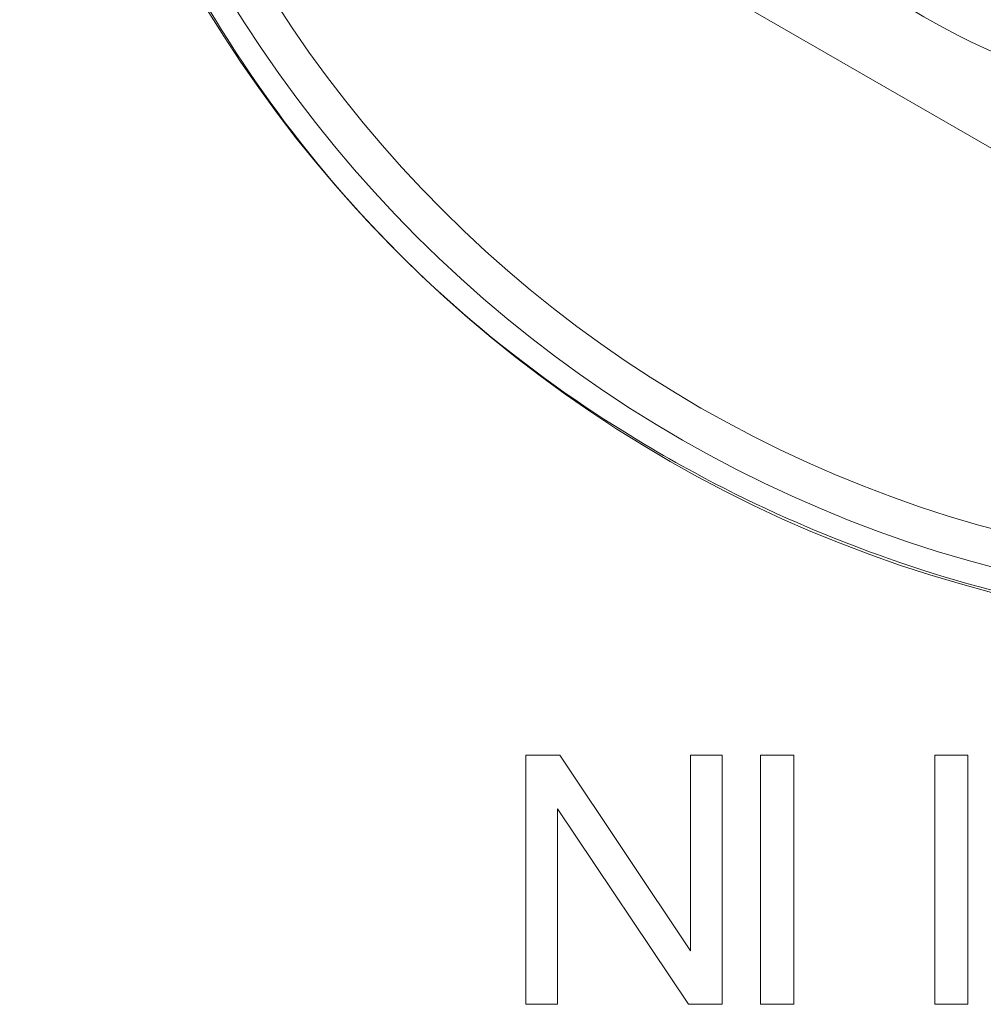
# Model space of a CAD drawing. Header units: millimetres. Extents: x 3925 to 5043, y -86 to 778.
# Tile 69 of 256: x 4291.51 to 4293.46, y -10.04 to -8.04. Entities that reach past the tile are written whole.
import ezdxf

# ---------------------------------------------------------------- set-up
doc = ezdxf.new("R2010")
doc.units = ezdxf.units.MM
doc.header["$LTSCALE"] = 46.255
for name, color, linetype in [('61-8RRB5G101DXF_CONTINUOUS_LINE', 7, 'CONTINUOUS'), ('BNC_75_-BLR-DXF_CONTINUOUS_LINE', 7, 'CONTINUOUS'), ('H30K-IO-LABEDXF_CONTINUOUS_LINE', 7, 'CONTINUOUS'), ('H30K-REAR-CODXF_CONTINUOUS_LINE', 7, 'CONTINUOUS'), ('LABEL-IO-H30DXF_CONTINUOUS_LINE', 7, 'CONTINUOUS')]:
    doc.layers.add(name, color=color, linetype=linetype)

msp = doc.modelspace()

# ---------------------------------------------------------------- linework, layer by layer
at = {"layer": '61-8RRB5G101DXF_CONTINUOUS_LINE', "color": 7, "linetype": 'Continuous', "lineweight": 0}
msp.add_line((4292.3838, -7.6718), (4294.1338, -8.6821), dxfattribs=at)
at = {"layer": 'BNC_75_-BLR-DXF_CONTINUOUS_LINE', "color": 7, "linetype": 'Continuous', "lineweight": 0}
msp.add_arc((4294.1338, -6.6614), 1.5875, 206.1507, 333.8493, dxfattribs=at)
at = {"layer": 'H30K-IO-LABEDXF_CONTINUOUS_LINE', "color": 7, "linetype": 'Continuous', "lineweight": 0}
for p, q in [((4291.9739, -8.1493), (4291.9614, -8.1307)), ((4291.9866, -8.1678), (4291.9739, -8.1493)), ((4292.5134, -8.7251), (4292.484, -8.7019)), ((4292.5345, -10.0389), (4292.5345, -9.5337)), ((4292.5345, -9.5337), (4292.6032, -9.5337)), ((4292.6032, -9.5337), (4292.8683, -9.9303)), ((4292.8683, -9.9303), (4292.8683, -9.5337)), ((4292.8683, -9.5337), (4292.9325, -9.5337)), ((4292.9325, -9.5337), (4292.9325, -10.0389)), ((4293.0103, -10.0389), (4293.0103, -9.5337)), ((4293.0103, -9.5337), (4293.0773, -9.5337)), ((4293.0773, -9.5337), (4293.0773, -10.0389)), ((4293.3631, -10.0389), (4293.3631, -9.5337)), ((4293.3631, -9.5337), (4293.4301, -9.5337)), ((4293.4301, -9.5337), (4293.4301, -10.0389)), ((4292.5987, -9.6424), (4292.5987, -10.0389)), ((4292.8638, -10.0389), (4292.5987, -9.6424)), ((4292.5987, -10.0389), (4292.5345, -10.0389)), ((4292.9325, -10.0389), (4292.8638, -10.0389)), ((4293.0773, -10.0389), (4293.0103, -10.0389)), ((4293.4301, -10.0389), (4293.3631, -10.0389))]:
    msp.add_line(p, q, dxfattribs=at)
for points in [[(4291.943, -8.1027), (4291.9303, -8.083), (4291.9179, -8.0633), (4291.9056, -8.0434), (4291.8935, -8.0234), (4291.8816, -8.0034), (4291.8698, -7.9832), (4291.8583, -7.9629), (4291.8469, -7.9425), (4291.8357, -7.9221), (4291.8246, -7.9015), (4291.8138, -7.8809), (4291.8031, -7.8601)], [(4291.9614, -8.1307), (4291.9491, -8.112), (4291.943, -8.1027)], [(4292.2126, -8.4499), (4292.1951, -8.4308), (4292.1779, -8.4116), (4292.1608, -8.3922), (4292.144, -8.3726), (4292.1273, -8.3529), (4292.1109, -8.3329), (4292.0946, -8.3129), (4292.0786, -8.2926), (4292.0627, -8.2722), (4292.0471, -8.2516), (4292.0316, -8.2309), (4292.0164, -8.21), (4292.0014, -8.1889), (4291.9866, -8.1678)], [(4292.484, -8.7019), (4292.4644, -8.6861), (4292.445, -8.6701), (4292.4257, -8.6539), (4292.4066, -8.6375), (4292.3877, -8.6209), (4292.3689, -8.6041), (4292.3503, -8.5872), (4292.3319, -8.57), (4292.3136, -8.5527), (4292.2955, -8.5352), (4292.2776, -8.5175), (4292.2611, -8.5008), (4292.2448, -8.484), (4292.2286, -8.467), (4292.2126, -8.4499)], [(4292.7759, -8.9041), (4292.7549, -8.8915), (4292.7341, -8.8786), (4292.7134, -8.8656), (4292.6928, -8.8524), (4292.6724, -8.839), (4292.6521, -8.8254), (4292.6319, -8.8116), (4292.6118, -8.7977), (4292.5918, -8.7835), (4292.572, -8.7692), (4292.5524, -8.7547), (4292.5328, -8.74), (4292.5134, -8.7251)], [(4292.8761, -8.9611), (4292.8634, -8.9542), (4292.8508, -8.9473), (4292.8382, -8.9402), (4292.8257, -8.9331), (4292.8132, -8.926), (4292.8007, -8.9188), (4292.7883, -8.9115), (4292.7759, -8.9041)], [(4293.1053, -9.0716), (4293.0841, -9.0624), (4293.0629, -9.0531), (4293.0418, -9.0436), (4293.0208, -9.0339), (4292.9999, -9.024), (4292.9791, -9.014), (4292.9583, -9.0038), (4292.9376, -8.9934), (4292.917, -8.9828), (4292.8965, -8.972), (4292.8761, -8.9611)], [(4293.2471, -9.1273), (4293.2312, -9.1215), (4293.2153, -9.1156), (4293.1995, -9.1096), (4293.1837, -9.1035), (4293.168, -9.0973), (4293.1522, -9.0911), (4293.1366, -9.0847), (4293.1209, -9.0782), (4293.1053, -9.0716)], [(4293.4966, -9.2043), (4293.4737, -9.1983), (4293.4508, -9.1921), (4293.428, -9.1857), (4293.4052, -9.1792), (4293.3825, -9.1724), (4293.3598, -9.1654), (4293.3371, -9.1582), (4293.3145, -9.1508), (4293.292, -9.1431), (4293.2695, -9.1353), (4293.2471, -9.1273)]]:
    msp.add_lwpolyline(points, dxfattribs=at)
at = {"layer": 'H30K-REAR-CODXF_CONTINUOUS_LINE', "color": 7, "linetype": 'Continuous', "lineweight": 0}
for radius in [2.575, 2.5]:
    msp.add_circle((4294.1338, -6.6614), radius, dxfattribs=at)
at = {"layer": 'LABEL-IO-H30DXF_CONTINUOUS_LINE', "color": 7, "linetype": 'Continuous', "lineweight": 0}
msp.add_circle((4294.1338, -6.6614), 2.625, dxfattribs=at)

doc.saveas('drawing.dxf')
